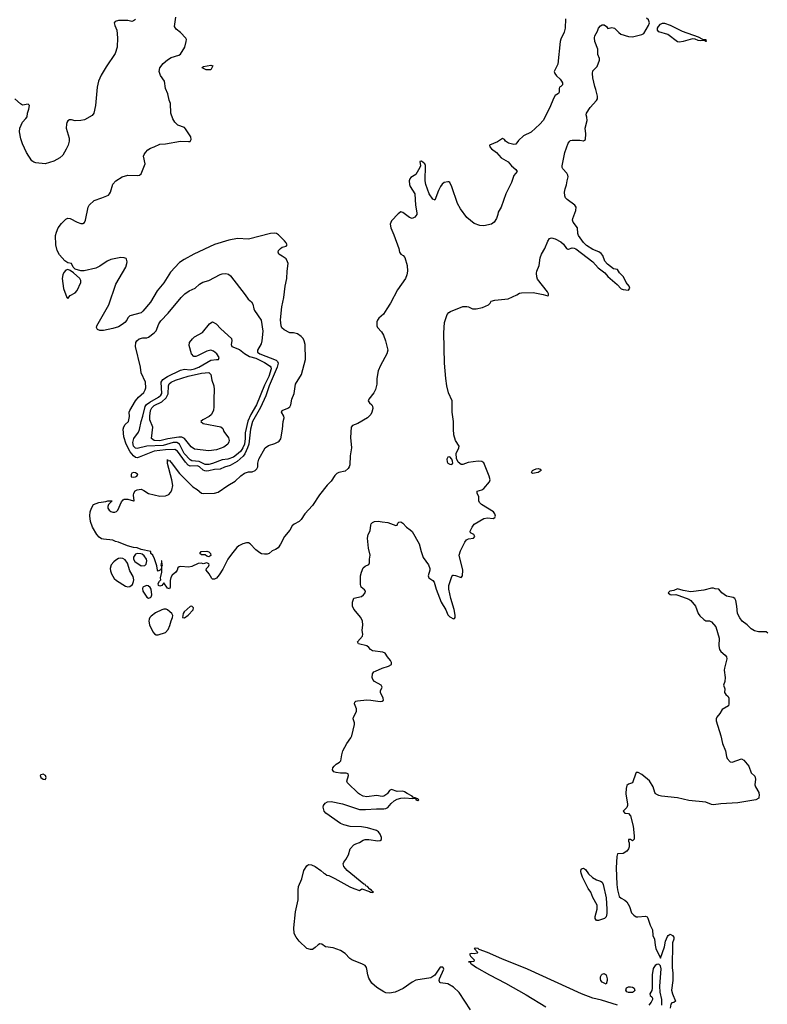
# Model space of a CAD drawing. Header units: inches. Extents: x 1384771 to 1534001, y 461348 to 645899.
# Tile 16 of 105: x 1430700 to 1438643, y 497758 to 508222. Entities that reach past the tile are written whole.
import ezdxf

# ---------------------------------------------------------------- set-up
doc = ezdxf.new("R2010")
doc.units = ezdxf.units.IN
doc.header["$MEASUREMENT"] = 0
doc.layers.add('B4439', color=7, linetype='Continuous')
doc.layers.add('B4530', color=7, linetype='Continuous')

msp = doc.modelspace()

# ---------------------------------------------------------------- linework, layer by layer
at = {"layer": 'B4439', "color": 6, "elevation": 600}
for points in [[(1435490, 497700), (1435370, 497882), (1435310, 497941), (1435250, 497975), (1435170, 497985), (1435163, 497990), (1435156, 498010), (1435161, 498030), (1435206, 498130), (1435200, 498150), (1435194, 498154), (1435168, 498152), (1435112, 498068), (1435070, 498041), (1434910, 498015), (1434870, 497995), (1434774, 497926), (1434690, 497887), (1434630, 497877), (1434590, 497881), (1434570, 497889), (1434495, 497935), (1434442, 497982), (1434410, 498037), (1434400, 498070), (1434390, 498130), (1434383, 498150), (1434369, 498170), (1434344, 498184), (1434230, 498229), (1434206, 498246), (1434159, 498299), (1434110, 498329), (1434030, 498358), (1433950, 498370), (1433910, 498396), (1433890, 498402), (1433870, 498391), (1433840, 498360), (1433810, 498342), (1433790, 498339), (1433750, 498351), (1433669, 498430), (1433637, 498470), (1433617, 498510), (1433611, 498570), (1433630, 498741), (1433659, 498870), (1433657, 498970), (1433664, 499010), (1433699, 499090), (1433720, 499180), (1433750, 499230), (1433770, 499243), (1433799, 499239), (1433841, 499221), (1433901, 499181), (1433930, 499153), (1433946, 499146), (1433965, 499130), (1433986, 499126), (1434050, 499095), (1434208, 499008), (1434250, 498989), (1434311, 498969), (1434334, 498986), (1434417, 498957), (1434429, 498949), (1434450, 498945), (1434458, 498950), (1434440, 498960), (1434439, 498970), (1434421, 498981), (1434395, 499010), (1434378, 499018), (1434370, 499030), (1434355, 499035), (1434181, 499181), (1434143, 499223), (1434136, 499250), (1434144, 499270), (1434164, 499296), (1434192, 499348), (1434213, 499410), (1434250, 499452), (1434270, 499464), (1434310, 499476), (1434350, 499502), (1434370, 499510), (1434410, 499510), (1434506, 499494), (1434530, 499498), (1434544, 499510), (1434545, 499530), (1434530, 499567), (1434511, 499591), (1434490, 499604), (1434395, 499635), (1434330, 499645), (1434210, 499647), (1434144, 499664), (1434110, 499678), (1433952, 499790), (1433935, 499810), (1433926, 499854), (1433928, 499872), (1433944, 499896), (1433969, 499911), (1434010, 499912), (1434130, 499888), (1434310, 499830), (1434373, 499827), (1434490, 499836), (1434570, 499835), (1434590, 499840), (1434610, 499851), (1434647, 499893), (1434679, 499921), (1434710, 499938), (1434750, 499949), (1434792, 499952), (1434875, 499945), (1434909, 499949), (1434910, 499930), (1434930, 499924), (1434940, 499930), (1434930, 499942), (1434921, 499941), (1434911, 499950), (1434878, 499958), (1434870, 499970), (1434818, 500000)], [(1434608, 500000), (1434601, 499990), (1434570, 499971), (1434550, 499967), (1434490, 499977), (1434390, 499962), (1434349, 499969), (1434310, 499991), (1434300, 500000)], [(1437140, 500000), (1437140, 499990), (1437159, 499890), (1437159, 499870), (1437150, 499850), (1437112, 499810), (1437130, 499790), (1437170, 499786), (1437190, 499761), (1437217, 499650), (1437230, 499550), (1437230, 499514), (1437210, 499497), (1437190, 499511), (1437169, 499510), (1437169, 499491), (1437175, 499475), (1437176, 499430), (1437170, 499410), (1437150, 499385), (1437110, 499361), (1437050, 499358), (1437044, 499330), (1437037, 499210), (1437044, 499030), (1437050, 498973), (1437070, 498905), (1437090, 498887), (1437130, 498865), (1437150, 498847), (1437179, 498799), (1437201, 498730), (1437224, 498704), (1437249, 498689), (1437267, 498687), (1437350, 498693), (1437366, 498686), (1437375, 498675), (1437400, 498600), (1437425, 498550), (1437427, 498490), (1437445, 498450), (1437450, 498388), (1437460, 498350), (1437510, 498248), (1437551, 498370), (1437563, 498430), (1437582, 498478), (1437590, 498489), (1437610, 498503), (1437637, 498490), (1437651, 498471), (1437649, 498450), (1437635, 498410), (1437634, 498150), (1437640, 498090), (1437640, 498010), (1437626, 497910), (1437637, 497870), (1437669, 497790), (1437650, 497776), (1437627, 497773), (1437619, 497761), (1437610, 497718)], [(1438554, 500000), (1438555, 499990), (1438552, 499950), (1438522, 499930), (1438330, 499899), (1438148, 499888), (1438070, 499879), (1438050, 499882), (1437990, 499906), (1437810, 499923), (1437690, 499952), (1437519, 499970), (1437490, 499976), (1437463, 499990), (1437456, 500000)], [(1437050, 497748), (1436882, 497802), (1436790, 497825), (1436669, 497869), (1436096, 498130), (1435822, 498242), (1435672, 498310), (1435581, 498341), (1435571, 498350), (1435546, 498354), (1435529, 498350), (1435568, 498310), (1435559, 498301), (1435530, 498296), (1435502, 498298), (1435478, 498290), (1435489, 498269), (1435528, 498230), (1435526, 498214), (1435469, 498211), (1435489, 498209), (1435489, 498190), (1435505, 498185), (1435552, 498150), (1435691, 498070), (1435861, 497981), (1436080, 497860), (1436289, 497730)], [(1437523, 497750), (1437521, 497810), (1437506, 497886), (1437501, 497950), (1437514, 498134), (1437507, 498167), (1437499, 498179), (1437490, 498183), (1437470, 498182), (1437450, 498172), (1437430, 498138), (1437419, 498070), (1437421, 497930), (1437416, 497904), (1437395, 497870), (1437398, 497850), (1437417, 497837), (1437423, 497823), (1437423, 497810), (1437410, 497779), (1437383, 497750)]]:
    msp.add_lwpolyline(points, dxfattribs=at)
for points in [[(1436850, 498647), (1436829, 498650), (1436814, 498670), (1436815, 498690), (1436835, 498770), (1436835, 498810), (1436790, 498894), (1436768, 498948), (1436740, 498990), (1436679, 499110), (1436664, 499150), (1436661, 499170), (1436666, 499194), (1436677, 499203), (1436690, 499206), (1436710, 499190), (1436744, 499144), (1436786, 499106), (1436830, 499080), (1436870, 499068), (1436890, 499055), (1436899, 499030), (1436930, 498890), (1436939, 498770), (1436938, 498722), (1436930, 498688), (1436912, 498670)], [(1436930, 497973), (1436890, 497994), (1436875, 498010), (1436870, 498028), (1436872, 498050), (1436882, 498070), (1436890, 498079), (1436910, 498085), (1436931, 498071), (1436943, 498030), (1436943, 498010)], [(1437170, 497883), (1437149, 497889), (1437139, 497910), (1437147, 497933), (1437170, 497943), (1437190, 497944), (1437210, 497941), (1437230, 497930), (1437234, 497906), (1437222, 497890), (1437210, 497885)]]:
    msp.add_lwpolyline(points, close=True, dxfattribs=at)
at = {"layer": 'B4530', "color": 6, "elevation": 600}
for points in [[(1431930, 508222), (1431910, 508209), (1431890, 508202), (1431850, 508212), (1431750, 508213), (1431716, 508204), (1431704, 508190), (1431710, 508161), (1431732, 508110), (1431739, 508030), (1431737, 507930), (1431716, 507864), (1431618, 507722), (1431567, 507633), (1431539, 507570), (1431524, 507504), (1431505, 507310), (1431489, 507230), (1431470, 507204), (1431390, 507159), (1431350, 507150), (1431290, 507147), (1431250, 507158), (1431230, 507159), (1431213, 507147), (1431202, 507130), (1431196, 507110), (1431194, 507070), (1431224, 506964), (1431225, 506930), (1431215, 506890), (1431194, 506846), (1431157, 506783), (1431125, 506755), (1431062, 506718), (1430970, 506690), (1430870, 506700), (1430850, 506707), (1430830, 506723), (1430772, 506810), (1430730, 506902), (1430714, 506954), (1430697, 507030), (1430700, 507070), (1430729, 507131), (1430766, 507170), (1430779, 507190), (1430782, 507230), (1430796, 507270), (1430803, 507310), (1430790, 507323), (1430730, 507315), (1430710, 507327), (1430650, 507380)], [(1436500, 508230), (1436496, 508130), (1436485, 508090), (1436450, 508013), (1436444, 507990), (1436417, 507750), (1436378, 507670), (1436385, 507650), (1436404, 507624), (1436443, 507590), (1436458, 507570), (1436468, 507550), (1436466, 507530), (1436450, 507510), (1436437, 507503), (1436431, 507490), (1436431, 507450), (1436423, 507437), (1436390, 507415), (1436370, 507385), (1436332, 507288), (1436263, 507150), (1436228, 507110), (1436133, 507027), (1436054, 506986), (1436001, 506939), (1435970, 506900), (1435950, 506894), (1435893, 506910), (1435862, 506930), (1435850, 506950), (1435830, 506960), (1435778, 506922), (1435691, 506890), (1435696, 506870), (1435714, 506850), (1435766, 506810), (1435814, 506754), (1435890, 506710), (1435927, 506667), (1435973, 506630), (1435984, 506610), (1435950, 506565), (1435926, 506490), (1435864, 506370), (1435815, 506230), (1435784, 506176), (1435781, 506150), (1435766, 506110), (1435740, 506070), (1435713, 506047), (1435631, 506031), (1435590, 506033), (1435530, 506057), (1435450, 506119), (1435385, 506210), (1435351, 506270), (1435290, 506445), (1435270, 506491), (1435258, 506498), (1435250, 506500), (1435211, 506491), (1435190, 506475), (1435170, 506448), (1435150, 506405), (1435110, 506302), (1435108, 506308), (1435090, 506315), (1435052, 506370), (1435014, 506470), (1435009, 506509), (1435013, 506673), (1435005, 506690), (1434970, 506719), (1434950, 506714), (1434958, 506670), (1434952, 506650), (1434910, 506578), (1434857, 506543), (1434845, 506530), (1434837, 506510), (1434841, 506470), (1434849, 506450), (1434897, 506370), (1434906, 506250), (1434921, 506170), (1434918, 506150), (1434898, 506122), (1434869, 506109), (1434840, 506120), (1434770, 506174), (1434750, 506178), (1434721, 506159), (1434650, 506083), (1434636, 506050), (1434642, 506010), (1434675, 505935), (1434729, 505790), (1434735, 505750), (1434748, 505730), (1434776, 505716), (1434793, 505693), (1434816, 505610), (1434821, 505550), (1434815, 505510), (1434798, 505470), (1434714, 505350), (1434641, 505210), (1434600, 505150), (1434567, 505093), (1434516, 505050), (1434501, 505030), (1434494, 505010), (1434493, 504970), (1434502, 504950), (1434545, 504905), (1434564, 504870), (1434588, 504810), (1434613, 504710), (1434601, 504670), (1434533, 504547), (1434507, 504490), (1434496, 504410), (1434493, 504350), (1434479, 504290), (1434462, 504258), (1434411, 504190), (1434403, 504170), (1434415, 504150), (1434443, 504130), (1434450, 504115), (1434451, 504090), (1434442, 504050), (1434430, 504027), (1434396, 503990), (1434291, 503929), (1434237, 503910), (1434223, 503890), (1434216, 503783), (1434224, 503670), (1434213, 503587), (1434208, 503492), (1434201, 503470), (1434190, 503452), (1434158, 503422), (1434090, 503410), (1434070, 503399), (1434050, 503378), (1434010, 503319), (1433966, 503274), (1433887, 503173), (1433810, 503060), (1433731, 502970), (1433690, 502909), (1433670, 502889), (1433618, 502862), (1433596, 502844), (1433570, 502798), (1433514, 502730), (1433472, 502648), (1433445, 502610), (1433419, 502590), (1433384, 502576), (1433350, 502548), (1433330, 502542), (1433301, 502541), (1433270, 502546), (1433250, 502556), (1433208, 502588), (1433150, 502651), (1433130, 502661), (1433110, 502661), (1433070, 502651), (1433030, 502631), (1433007, 502613), (1432950, 502543), (1432910, 502488), (1432858, 502382), (1432819, 502321), (1432792, 502288), (1432770, 502276), (1432750, 502275), (1432742, 502282), (1432713, 502333), (1432681, 502370), (1432686, 502390), (1432707, 502410), (1432714, 502430), (1432710, 502439), (1432690, 502451), (1432650, 502438), (1432630, 502445), (1432596, 502444), (1432530, 502411), (1432497, 502403), (1432410, 502411), (1432393, 502407), (1432382, 502398), (1432372, 502370), (1432358, 502350), (1432321, 502319), (1432306, 502294), (1432298, 502262), (1432300, 502190), (1432290, 502173), (1432270, 502182), (1432230, 502236), (1432210, 502209), (1432190, 502202), (1432176, 502210), (1432173, 502230), (1432186, 502254), (1432201, 502270), (1432197, 502290), (1432211, 502350), (1432212, 502410), (1432218, 502430), (1432211, 502450), (1432211, 502470), (1432206, 502470), (1432206, 502450), (1432198, 502430), (1432206, 502410), (1432202, 502378), (1432170, 502362), (1432165, 502370), (1432158, 502418), (1432132, 502492), (1432114, 502530), (1432094, 502550), (1432094, 502570), (1431992, 502592), (1431950, 502610), (1431910, 502614), (1431846, 502630), (1431751, 502670), (1431717, 502677), (1431691, 502691), (1431590, 502700), (1431570, 502706), (1431543, 502722), (1431519, 502750), (1431475, 502830), (1431453, 502890), (1431446, 502950), (1431450, 502990), (1431464, 503030), (1431486, 503070), (1431540, 503090), (1431617, 503103), (1431636, 503110), (1431681, 503110), (1431645, 503070), (1431636, 503050), (1431638, 503030), (1431649, 503010), (1431670, 502996), (1431690, 502989), (1431710, 502989), (1431730, 502996), (1431743, 503010), (1431782, 503098), (1431800, 503120), (1431810, 503126), (1431850, 503127), (1431910, 503107), (1431918, 503110), (1431911, 503170), (1431913, 503190), (1431927, 503213), (1431950, 503227), (1431991, 503231), (1432019, 503219), (1432070, 503186), (1432190, 503157), (1432250, 503160), (1432283, 503177), (1432302, 503198), (1432318, 503222), (1432327, 503270), (1432316, 503330), (1432270, 503507), (1432270, 503546), (1432275, 503535), (1432290, 503538), (1432310, 503517), (1432399, 503399), (1432517, 503277), (1432538, 503258), (1432586, 503230), (1432630, 503191), (1432650, 503185), (1432770, 503191), (1432810, 503201), (1432910, 503270), (1432990, 503316), (1433050, 503375), (1433090, 503404), (1433130, 503416), (1433170, 503417), (1433201, 503430), (1433221, 503450), (1433229, 503470), (1433229, 503510), (1433242, 503550), (1433309, 503671), (1433345, 503695), (1433410, 503717), (1433445, 503735), (1433457, 503743), (1433473, 503767), (1433492, 503870), (1433499, 503950), (1433511, 503990), (1433506, 504010), (1433483, 504050), (1433488, 504070), (1433550, 504095), (1433571, 504109), (1433582, 504130), (1433591, 504190), (1433617, 504250), (1433631, 504349), (1433694, 504450), (1433735, 504610), (1433732, 504770), (1433723, 504810), (1433712, 504832), (1433690, 504855), (1433650, 504882), (1433610, 504895), (1433570, 504894), (1433510, 504924), (1433486, 504946), (1433477, 504970), (1433472, 505032), (1433485, 505170), (1433508, 505270), (1433520, 505390), (1433538, 505470), (1433541, 505550), (1433551, 505630), (1433547, 505650), (1433530, 505679), (1433490, 505709), (1433453, 505730), (1433446, 505750), (1433450, 505770), (1433470, 505791), (1433490, 505805), (1433530, 505816), (1433542, 505830), (1433533, 505850), (1433513, 505873), (1433450, 505935), (1433430, 505948), (1433412, 505952), (1433364, 505950), (1433131, 505891), (1433015, 505895), (1432922, 505878), (1432769, 505831), (1432550, 505729), (1432446, 505674), (1432399, 505641), (1432303, 505537), (1432230, 505425), (1432161, 505339), (1432090, 505219), (1432010, 505123), (1431990, 505107), (1431870, 505076), (1431850, 505055), (1431838, 505030), (1431817, 505003), (1431790, 504982), (1431750, 504959), (1431690, 504939), (1431590, 504917), (1431550, 504919), (1431527, 504930), (1431515, 504950), (1431519, 504970), (1431647, 505190), (1431722, 505410), (1431827, 505590), (1431840, 505630), (1431841, 505650), (1431836, 505676), (1431830, 505683), (1431810, 505690), (1431776, 505696), (1431670, 505674), (1431630, 505656), (1431550, 505602), (1431510, 505582), (1431386, 505554), (1431350, 505553), (1431291, 505571), (1431270, 505590), (1431250, 505630), (1431210, 505636), (1431178, 505658), (1431123, 505723), (1431098, 505770), (1431085, 505830), (1431082, 505930), (1431090, 505962), (1431109, 506011), (1431143, 506057), (1431190, 506102), (1431210, 506113), (1431238, 506110), (1431312, 506070), (1431350, 506056), (1431370, 506057), (1431390, 506068), (1431401, 506090), (1431429, 506230), (1431440, 506250), (1431490, 506299), (1431573, 506327), (1431642, 506358), (1431654, 506370), (1431664, 506390), (1431688, 506472), (1431721, 506510), (1431790, 506551), (1431850, 506568), (1431955, 506565), (1431972, 506568), (1431990, 506583), (1432033, 506690), (1432015, 506770), (1432022, 506790), (1432036, 506810), (1432063, 506837), (1432090, 506856), (1432130, 506870), (1432190, 506899), (1432250, 506904), (1432410, 506930), (1432494, 506926), (1432512, 506928), (1432519, 506941), (1432523, 506950), (1432518, 506978), (1432463, 507063), (1432450, 507075), (1432382, 507102), (1432350, 507131), (1432327, 507167), (1432305, 507230), (1432303, 507330), (1432287, 507367), (1432273, 507433), (1432249, 507490), (1432240, 507570), (1432197, 507630), (1432183, 507670), (1432189, 507710), (1432223, 507757), (1432270, 507795), (1432310, 507819), (1432390, 507844), (1432410, 507856), (1432456, 507930), (1432470, 507990), (1432472, 508010), (1432467, 508027), (1432410, 508087), (1432361, 508121), (1432346, 508150), (1432358, 508250)], [(1434300, 500000), (1434183, 500110), (1434177, 500130), (1434194, 500190), (1434189, 500208), (1434170, 500215), (1434110, 500215), (1434061, 500221), (1434036, 500230), (1434024, 500250), (1434028, 500270), (1434042, 500290), (1434064, 500310), (1434097, 500330), (1434113, 500347), (1434121, 500410), (1434134, 500450), (1434177, 500530), (1434220, 500590), (1434229, 500610), (1434259, 500730), (1434258, 500750), (1434244, 500790), (1434248, 500810), (1434279, 500870), (1434277, 500897), (1434256, 500950), (1434261, 500970), (1434270, 500978), (1434290, 500983), (1434390, 500992), (1434431, 500991), (1434530, 500977), (1434550, 500978), (1434566, 500990), (1434563, 501010), (1434534, 501070), (1434533, 501090), (1434550, 501130), (1434539, 501150), (1434470, 501189), (1434452, 501210), (1434444, 501230), (1434447, 501270), (1434463, 501290), (1434480, 501300), (1434552, 501330), (1434620, 501350), (1434651, 501370), (1434652, 501390), (1434641, 501410), (1434609, 501449), (1434584, 501490), (1434559, 501499), (1434450, 501514), (1434427, 501527), (1434410, 501550), (1434390, 501567), (1434301, 501590), (1434290, 501610), (1434341, 501670), (1434347, 501690), (1434339, 501730), (1434345, 501790), (1434341, 501830), (1434324, 501870), (1434250, 501956), (1434237, 501990), (1434235, 502030), (1434250, 502075), (1434330, 502092), (1434354, 502110), (1434369, 502130), (1434375, 502150), (1434364, 502164), (1434327, 502190), (1434321, 502221), (1434322, 502310), (1434330, 502350), (1434350, 502398), (1434370, 502413), (1434409, 502431), (1434418, 502450), (1434416, 502490), (1434422, 502530), (1434405, 502605), (1434396, 502710), (1434404, 502750), (1434423, 502790), (1434430, 502850), (1434436, 502864), (1434450, 502880), (1434470, 502890), (1434510, 502894), (1434550, 502885), (1434610, 502880), (1434695, 502845), (1434709, 502851), (1434717, 502870), (1434730, 502883), (1434750, 502887), (1434770, 502871), (1434808, 502828), (1434850, 502802), (1434870, 502782), (1434945, 502650), (1434964, 502570), (1434986, 502506), (1435042, 502430), (1435058, 502390), (1435059, 502370), (1435040, 502310), (1435047, 502290), (1435090, 502262), (1435103, 502243), (1435125, 502170), (1435179, 502030), (1435228, 501950), (1435250, 501897), (1435270, 501875), (1435310, 501855), (1435321, 501859), (1435328, 501870), (1435328, 501892), (1435315, 501955), (1435280, 502070), (1435260, 502170), (1435258, 502210), (1435290, 502305), (1435303, 502317), (1435310, 502319), (1435330, 502315), (1435390, 502292), (1435406, 502310), (1435409, 502370), (1435371, 502530), (1435383, 502577), (1435429, 502671), (1435447, 502693), (1435470, 502704), (1435520, 502710), (1435537, 502730), (1435525, 502750), (1435489, 502769), (1435485, 502785), (1435506, 502830), (1435530, 502861), (1435630, 502921), (1435670, 502929), (1435730, 502922), (1435749, 502930), (1435754, 502946), (1435750, 502970), (1435733, 502993), (1435607, 503070), (1435584, 503090), (1435577, 503110), (1435580, 503150), (1435562, 503190), (1435560, 503210), (1435610, 503226), (1435630, 503239), (1435691, 503310), (1435697, 503330), (1435688, 503370), (1435632, 503512), (1435610, 503527), (1435570, 503530), (1435465, 503515), (1435410, 503494), (1435390, 503496), (1435359, 503519), (1435340, 503560), (1435339, 503610), (1435366, 503670), (1435369, 503690), (1435330, 503750), (1435314, 503810), (1435308, 503870), (1435308, 503950), (1435296, 504050), (1435294, 504170), (1435257, 504257), (1435240, 504330), (1435227, 504410), (1435212, 504570), (1435205, 504895), (1435215, 505005), (1435241, 505090), (1435258, 505110), (1435278, 505122), (1435410, 505172), (1435450, 505175), (1435470, 505171), (1435510, 505149), (1435550, 505149), (1435617, 505163), (1435681, 505190), (1435700, 505210), (1435709, 505231), (1435750, 505242), (1435890, 505256), (1435983, 505297), (1436010, 505316), (1436030, 505320), (1436156, 505324), (1436262, 505302), (1436310, 505287), (1436318, 505290), (1436317, 505310), (1436308, 505330), (1436203, 505463), (1436194, 505490), (1436192, 505528), (1436195, 505550), (1436218, 505610), (1436231, 505690), (1436245, 505730), (1436279, 505790), (1436311, 505869), (1436330, 505895), (1436350, 505903), (1436390, 505893), (1436450, 505862), (1436477, 505837), (1436510, 505791), (1436524, 505784), (1436530, 505782), (1436570, 505796), (1436590, 505795), (1436610, 505785), (1436790, 505649), (1436846, 505586), (1436917, 505530), (1436950, 505493), (1437047, 505407), (1437090, 505362), (1437113, 505353), (1437170, 505349), (1437182, 505370), (1437177, 505390), (1437145, 505430), (1437116, 505490), (1437073, 505530), (1437050, 505567), (1437010, 505574), (1436945, 505625), (1436917, 505657), (1436897, 505717), (1436878, 505738), (1436853, 505753), (1436790, 505779), (1436721, 505821), (1436690, 505855), (1436638, 505930), (1436631, 505950), (1436625, 506010), (1436582, 506070), (1436575, 506090), (1436576, 506110), (1436610, 506194), (1436613, 506230), (1436598, 506250), (1436515, 506310), (1436499, 506330), (1436492, 506350), (1436490, 506390), (1436495, 506425), (1436510, 506468), (1436515, 506510), (1436527, 506550), (1436524, 506570), (1436513, 506590), (1436470, 506637), (1436465, 506650), (1436465, 506670), (1436492, 506810), (1436528, 506910), (1436544, 506930), (1436550, 506937), (1436570, 506942), (1436650, 506940), (1436690, 506933), (1436710, 506949), (1436716, 507010), (1436707, 507070), (1436728, 507150), (1436726, 507186), (1436717, 507210), (1436721, 507230), (1436760, 507290), (1436830, 507363), (1436838, 507382), (1436838, 507410), (1436821, 507481), (1436809, 507511), (1436790, 507603), (1436787, 507650), (1436790, 507677), (1436834, 507726), (1436862, 507790), (1436860, 507810), (1436844, 507850), (1436844, 507910), (1436810, 507990), (1436806, 508030), (1436809, 508050), (1436839, 508101), (1436850, 508132), (1436870, 508155), (1436890, 508166), (1436910, 508166), (1436933, 508150), (1436950, 508129), (1436990, 508140), (1437020, 508130), (1437064, 508084), (1437087, 508067), (1437170, 508043), (1437210, 508041), (1437310, 508064), (1437330, 508076), (1437380, 508160), (1437390, 508190), (1437380, 508220), (1437359, 508239)], [(1438650, 501702), (1438630, 501717), (1438550, 501718), (1438507, 501727), (1438470, 501749), (1438430, 501790), (1438377, 501830), (1438350, 501864), (1438327, 501910), (1438320, 501990), (1438309, 502050), (1438298, 502070), (1438280, 502080), (1438210, 502096), (1438160, 502130), (1438128, 502168), (1438090, 502172), (1438070, 502180), (1438050, 502180), (1437970, 502158), (1437830, 502142), (1437750, 502157), (1437690, 502175), (1437650, 502157), (1437609, 502150), (1437590, 502130), (1437610, 502113), (1437630, 502109), (1437670, 502114), (1437704, 502104), (1437810, 502063), (1437830, 502049), (1437879, 501990), (1437908, 501910), (1437926, 501886), (1437968, 501848), (1437990, 501834), (1438030, 501834), (1438050, 501824), (1438096, 501770), (1438130, 501650), (1438128, 501568), (1438135, 501530), (1438150, 501508), (1438194, 501470), (1438208, 501450), (1438213, 501430), (1438188, 501330), (1438186, 501310), (1438197, 501230), (1438192, 501190), (1438176, 501150), (1438192, 501110), (1438188, 501070), (1438203, 501050), (1438227, 501030), (1438234, 501010), (1438234, 500950), (1438230, 500930), (1438163, 500890), (1438140, 500850), (1438108, 500810), (1438099, 500790), (1438100, 500770), (1438148, 500610), (1438166, 500530), (1438198, 500450), (1438208, 500390), (1438218, 500370), (1438250, 500336), (1438270, 500333), (1438370, 500368), (1438394, 500354), (1438447, 500287), (1438470, 500219), (1438510, 500183), (1438516, 500150), (1438511, 500090), (1438517, 500070), (1438553, 500010), (1438554, 500000)], [(1437456, 500000), (1437449, 500010), (1437429, 500069), (1437393, 500133), (1437310, 500200), (1437270, 500222), (1437250, 500221), (1437245, 500215), (1437210, 500111), (1437170, 500099), (1437150, 500083), (1437142, 500050), (1437140, 500000)], [(1434818, 500000), (1434790, 500016), (1434770, 500023), (1434710, 500021), (1434650, 500042), (1434630, 500031), (1434608, 500000)]]:
    msp.add_lwpolyline(points, dxfattribs=at)
at = {"layer": 'B4530', "color": 6}
for points, elevation in [([(1437990, 507990), (1437982, 508002), (1437930, 507998), (1437910, 508001), (1437876, 508016), (1437850, 508018), (1437750, 507990), (1437710, 507984), (1437690, 507987), (1437586, 508066), (1437490, 508094), (1437476, 508110), (1437475, 508130), (1437486, 508150), (1437510, 508174), (1437530, 508186), (1437550, 508185), (1437610, 508164), (1437739, 508099), (1437910, 508039), (1437955, 508015), (1437991, 508010), (1437994, 507990)], 600), ([(1432730, 507690), (1432682, 507690), (1432639, 507710), (1432642, 507718), (1432654, 507726), (1432730, 507737), (1432751, 507730)], 600), ([(1431210, 505566), (1431190, 505559), (1431170, 505535), (1431159, 505510), (1431153, 505470), (1431166, 505366), (1431201, 505270), (1431210, 505258), (1431235, 505290), (1431290, 505320), (1431310, 505345), (1431348, 505430), (1431351, 505450), (1431339, 505470), (1431273, 505533), (1431237, 505557)], 600), ([(1432690, 503424), (1432667, 503427), (1432650, 503434), (1432610, 503469), (1432590, 503480), (1432510, 503478), (1432490, 503489), (1432461, 503521), (1432377, 503637), (1432350, 503654), (1432250, 503650), (1432130, 503638), (1431970, 503572), (1431950, 503567), (1431930, 503570), (1431908, 503588), (1431873, 503630), (1431831, 503710), (1431805, 503790), (1431800, 503870), (1431805, 503895), (1431821, 503919), (1431855, 503950), (1431866, 504006), (1431862, 504050), (1431871, 504070), (1431930, 504170), (1431964, 504210), (1432019, 504261), (1432033, 504287), (1432039, 504310), (1432035, 504370), (1431991, 504470), (1431983, 504530), (1431930, 504750), (1431933, 504790), (1431946, 504810), (1431971, 504831), (1432010, 504840), (1432050, 504842), (1432070, 504849), (1432130, 504893), (1432150, 504916), (1432180, 504990), (1432200, 505020), (1432276, 505104), (1432414, 505270), (1432454, 505310), (1432501, 505339), (1432565, 505370), (1432610, 505410), (1432647, 505433), (1432710, 505450), (1432830, 505515), (1432850, 505522), (1432890, 505524), (1432917, 505517), (1432939, 505499), (1433097, 505297), (1433129, 505250), (1433162, 505222), (1433177, 505197), (1433186, 505150), (1433195, 505130), (1433267, 505030), (1433282, 504910), (1433273, 504810), (1433264, 504776), (1433228, 504710), (1433228, 504690), (1433251, 504670), (1433424, 504604), (1433439, 504590), (1433446, 504570), (1433437, 504530), (1433351, 504330), (1433316, 504224), (1433259, 504101), (1433172, 503950), (1433151, 503870), (1433134, 503710), (1433122, 503670), (1433093, 503607), (1433076, 503584), (1433012, 503528), (1432935, 503485), (1432875, 503465), (1432830, 503444), (1432770, 503443), (1432710, 503429)], 500), ([(1432710, 503493), (1432670, 503493), (1432606, 503526), (1432530, 503533), (1432510, 503543), (1432448, 503610), (1432397, 503710), (1432370, 503727), (1432330, 503727), (1432223, 503697), (1432052, 503690), (1431950, 503663), (1431930, 503668), (1431911, 503690), (1431902, 503730), (1431912, 503770), (1431961, 503839), (1431973, 503867), (1431990, 503950), (1432010, 504010), (1432033, 504110), (1432049, 504131), (1432082, 504158), (1432176, 504210), (1432198, 504230), (1432209, 504250), (1432204, 504370), (1432222, 504398), (1432270, 504429), (1432410, 504498), (1432450, 504507), (1432510, 504502), (1432559, 504510), (1432603, 504530), (1432730, 504603), (1432792, 504612), (1432814, 504610), (1432821, 504630), (1432794, 504670), (1432760, 504700), (1432730, 504708), (1432690, 504698), (1432589, 504650), (1432570, 504644), (1432550, 504643), (1432527, 504670), (1432502, 504758), (1432504, 504790), (1432536, 504830), (1432559, 504850), (1432641, 504899), (1432718, 504990), (1432730, 505001), (1432750, 505009), (1432788, 504990), (1432838, 504938), (1432950, 504834), (1432954, 504810), (1432948, 504770), (1432955, 504750), (1433037, 504717), (1433090, 504676), (1433143, 504643), (1433210, 504623), (1433300, 504580), (1433360, 504540), (1433367, 504530), (1433371, 504510), (1433346, 504430), (1433302, 504338), (1433217, 504130), (1433155, 504025), (1433124, 503956), (1433097, 503830), (1433095, 503770), (1433087, 503710), (1433070, 503670), (1433050, 503637), (1433023, 503610), (1432970, 503573), (1432910, 503553), (1432850, 503544), (1432750, 503505)], 400), ([(1432710, 503641), (1432557, 503657), (1432521, 503681), (1432451, 503771), (1432424, 503784), (1432390, 503784), (1432273, 503767), (1432190, 503746), (1432129, 503750), (1432101, 503770), (1432114, 503890), (1432083, 503970), (1432082, 504010), (1432090, 504070), (1432104, 504096), (1432130, 504123), (1432210, 504160), (1432258, 504202), (1432276, 504244), (1432280, 504330), (1432288, 504352), (1432310, 504370), (1432355, 504390), (1432490, 504433), (1432630, 504467), (1432710, 504472), (1432732, 504452), (1432742, 504390), (1432761, 504330), (1432765, 504290), (1432761, 504190), (1432763, 504110), (1432758, 504070), (1432736, 504024), (1432714, 504006), (1432647, 503970), (1432626, 503950), (1432649, 503929), (1432836, 503896), (1432857, 503877), (1432870, 503846), (1432917, 503777), (1432925, 503750), (1432923, 503737), (1432910, 503710), (1432870, 503679), (1432790, 503650)], 300), ([(1435270, 503576), (1435250, 503573), (1435238, 503550), (1435243, 503523), (1435250, 503510), (1435270, 503498), (1435290, 503495), (1435302, 503510), (1435300, 503530), (1435292, 503552)], 600), ([(1431910, 503410), (1431890, 503402), (1431883, 503390), (1431884, 503364), (1431910, 503360), (1431930, 503364), (1431945, 503370), (1431956, 503390), (1431953, 503393), (1431930, 503406)], 600), ([(1436150, 503398), (1436138, 503410), (1436148, 503430), (1436162, 503438), (1436188, 503450), (1436210, 503451), (1436230, 503445), (1436239, 503430), (1436210, 503410)], 600), ([(1432710, 502515), (1432690, 502519), (1432670, 502533), (1432630, 502536), (1432613, 502550), (1432629, 502570), (1432690, 502574), (1432710, 502568), (1432728, 502550), (1432730, 502529)], 600), ([(1431770, 502500), (1431750, 502495), (1431721, 502479), (1431700, 502460), (1431673, 502427), (1431663, 502390), (1431665, 502365), (1431674, 502334), (1431704, 502284), (1431730, 502262), (1431823, 502203), (1431850, 502195), (1431870, 502199), (1431899, 502221), (1431911, 502250), (1431914, 502270), (1431904, 502304), (1431870, 502363), (1431846, 502446), (1431821, 502481), (1431797, 502497)], 600), ([(1431950, 502549), (1431930, 502543), (1431910, 502510), (1431910, 502490), (1431925, 502465), (1431990, 502416), (1432030, 502420), (1432044, 502436), (1432050, 502470), (1432047, 502487), (1432024, 502524), (1432001, 502541), (1431986, 502546)], 600), ([(1432050, 502207), (1432021, 502199), (1432010, 502190), (1432004, 502176), (1432007, 502147), (1432050, 502085), (1432070, 502075), (1432090, 502082), (1432098, 502090), (1432103, 502110), (1432096, 502170), (1432088, 502188), (1432065, 502205)], 600), ([(1432230, 501958), (1432210, 501951), (1432143, 501917), (1432096, 501884), (1432083, 501870), (1432075, 501850), (1432072, 501830), (1432080, 501790), (1432115, 501715), (1432134, 501694), (1432150, 501685), (1432170, 501683), (1432251, 501709), (1432279, 501741), (1432297, 501783), (1432308, 501832), (1432325, 501870), (1432328, 501890), (1432317, 501910), (1432297, 501930), (1432271, 501951), (1432257, 501957)], 600), ([(1432530, 501989), (1432510, 501985), (1432447, 501930), (1432436, 501910), (1432430, 501870), (1432450, 501866), (1432490, 501894), (1432544, 501950), (1432547, 501970)], 600), ([(1430950, 500203), (1430923, 500197), (1430918, 500190), (1430926, 500170), (1430950, 500150), (1430970, 500146), (1430975, 500150), (1430983, 500170), (1430974, 500190)], 600)]:
    msp.add_lwpolyline(points, close=True, dxfattribs=dict(at, elevation=elevation))

doc.saveas('drawing.dxf')
